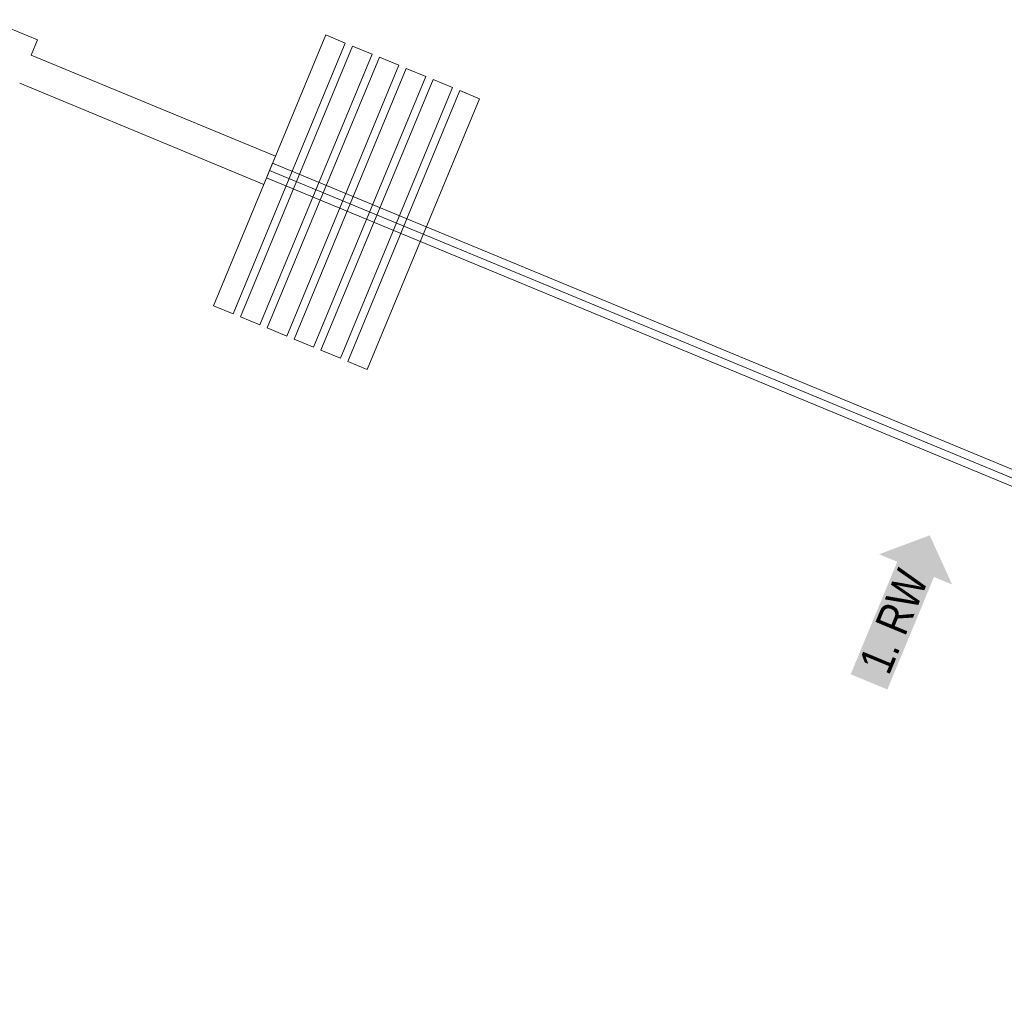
# Model space of a CAD drawing. Header units: metres. Extents: x -79 to 740, y -195 to 69.
# Tile 139 of 200: x 35.73 to 39.46, y 24.27 to 27.96. Entities that reach past the tile are written whole.
import ezdxf

# ---------------------------------------------------------------- set-up
doc = ezdxf.new("R2010")
doc.units = ezdxf.units.M
doc.header["$MEASUREMENT"] = 0
for name, color, linetype in [('10 Stütze Holz', 7, 'Continuous'), ('10 Wand außen', 7, 'Continuous'), ('50 Möblierung', 7, 'Continuous'), ('97 Brandschutz', 7, 'Continuous')]:
    doc.layers.add(name, color=color, linetype=linetype)
doc.styles.add('ERSTELLTER_STIL_2', font='ARIALN.TTF')

# ---------------------------------------------------------------- blocks, each defined once
blk = doc.blocks.new('Mobiltrennwand 27[50]_1', base_point=(36.6755, 27.3896))
at = {"layer": '50 Möblierung', "color": 8, "linetype": 'Continuous', "lineweight": 18}
for p, q in [((36.6869, 27.4173), (36.664, 27.3619)), ((42.8342, 24.871), (36.6869, 27.4173)), ((36.664, 27.3619), (42.8112, 24.8156)), ((36.6755, 27.3896), (42.8227, 24.8433)), ((42.8112, 24.8156), (42.8342, 24.871))]:
    blk.add_line(p, q, dxfattribs=at)
at = {"layer": '50 Möblierung', "color": 8, "linetype": 'Continuous', "lineweight": 18, "flags": 128}
for points in [[(36.5372, 26.8467), (36.9616, 27.8712), (36.8877, 27.9019), (36.4633, 26.8773)], [(36.6388, 26.8046), (37.0632, 27.8291), (36.9893, 27.8598), (36.5649, 26.8352)], [(36.7404, 26.7625), (37.1648, 27.787), (37.0909, 27.8177), (36.6665, 26.7931)], [(36.8421, 26.7204), (37.2664, 27.745), (37.1925, 27.7756), (36.7682, 26.751)], [(36.9437, 26.6783), (37.3681, 27.7029), (37.2942, 27.7335), (36.8698, 26.7089)], [(37.0453, 26.6362), (37.4697, 27.6608), (37.3958, 27.6914), (36.9714, 26.6668)]]:
    blk.add_lwpolyline(points, close=True, dxfattribs=at)
blk = doc.blocks.new('Mobiltrennwand 27[51]_1', base_point=(39.0307, 20.8945))
at = {"layer": '50 Möblierung', "color": 8, "linetype": 'Continuous', "lineweight": 18}
for p, q in [((42.8205, 24.7268), (39.0095, 20.9157)), ((42.863, 24.6843), (42.8205, 24.7268)), ((39.0307, 20.8945), (42.8417, 24.7055)), ((39.0519, 20.8733), (42.863, 24.6843)), ((39.0095, 20.9157), (39.0519, 20.8733))]:
    blk.add_line(p, q, dxfattribs=at)
at = {"layer": '50 Möblierung', "color": 8, "linetype": 'Continuous', "lineweight": 18, "flags": 128}
for points in [[(39.7938, 21.0224), (39.1586, 21.6576), (39.102, 21.601), (39.7372, 20.9658)], [(39.716, 20.9446), (39.0808, 21.5798), (39.0242, 21.5232), (39.6594, 20.888)], [(39.6382, 20.8668), (39.003, 21.502), (38.9465, 21.4454), (39.5816, 20.8103)], [(39.5604, 20.789), (38.9252, 21.4242), (38.8687, 21.3676), (39.5039, 20.7325)], [(39.4826, 20.7113), (38.8475, 21.3464), (38.7909, 21.2899), (39.4261, 20.6547)], [(39.4049, 20.6335), (38.7697, 21.2686), (38.7131, 21.2121), (39.3483, 20.5769)]]:
    blk.add_lwpolyline(points, close=True, dxfattribs=at)
blk = doc.blocks.new('Pfeil gerade 27')
at = {"layer": '97 Brandschutz', "linetype": 'Continuous', "lineweight": 18, "true_color": 0x60cd00}
blk.add_hatch(color=72, dxfattribs=at).paths.add_polyline_path([(0.3, 0), (0.1607, 0.1497), (0.1607, 0.0752), (-0.3, 0.0752), (-0.3, -0.0752), (0.1607, -0.0752), (0.1607, -0.1497)])

msp = doc.modelspace()

# ---------------------------------------------------------------- linework, layer by layer
at = {"layer": '10 Stütze Holz', "color": 7, "linetype": 'Continuous', "lineweight": 13, "flags": 128}
msp.add_lwpolyline([(35.7736, 27.8254), (35.7975, 27.8831), (35.6127, 27.9597)], dxfattribs=at)
at = {"layer": '10 Wand außen', "color": 7, "linetype": 'Continuous', "lineweight": 9, "flags": 128}
for points in [[(36.6975, 27.4427), (35.7736, 27.8254)], [(35.7296, 27.7191), (36.6535, 27.3365)], [(36.6535, 27.3365), (36.6975, 27.4427)]]:
    msp.add_lwpolyline(points, dxfattribs=at)

# ---------------------------------------------------------------- block references
at = {"layer": '50 Möblierung', "color": 8, "linetype": 'Continuous', "lineweight": 18}
for name, p in [('Mobiltrennwand 27[50]_1', (36.6755, 27.3896)), ('Mobiltrennwand 27[51]_1', (39.0307, 20.8945))]:
    msp.add_blockref(name, p, dxfattribs=at)
at = {"layer": '97 Brandschutz', "color": 7, "linetype": 'Continuous', "lineweight": 13, "xscale": -1, "rotation": 247.5000000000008}
msp.add_blockref('Pfeil gerade 27', (39.0591, 25.7312), dxfattribs=at)

# ---------------------------------------------------------------- texts
at = {"layer": '97 Brandschutz', "color": 7, "linetype": 'Continuous', "lineweight": 9, "insert": (38.9033, 25.523), "char_height": 0.125, "attachment_point": 1, "rotation": 67.5, "style": 'ERSTELLTER_STIL_2'}
msp.add_mtext('\\A1;{\\pql;\\fArial Narrow|b0|i0|c0|p0;\\W1.000000;1. RW}', dxfattribs=at)

doc.saveas('drawing.dxf')
